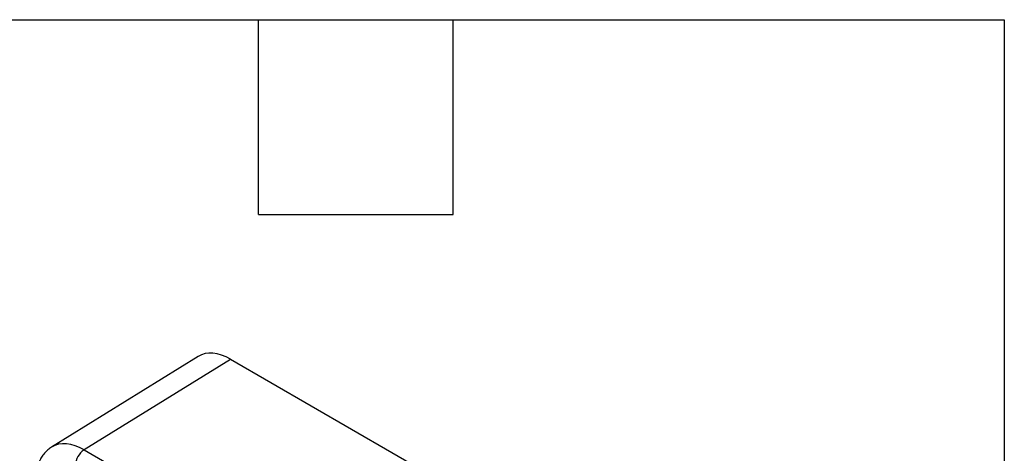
# Model space of a CAD drawing. Header units: millimetres. Extents: x 13 to 546, y 13 to 419.
# Tile 15 of 15: x 469 to 546, y 385 to 419. Entities that reach past the tile are written whole.
import ezdxf

# ---------------------------------------------------------------- set-up
doc = ezdxf.new("R2010")
doc.units = ezdxf.units.MM
doc.header["$LTSCALE"] = 2
doc.layers.add('TEXT', color=140, linetype='Continuous', lineweight=25)

msp = doc.modelspace()

# ---------------------------------------------------------------- linework, layer by layer
for p, q in [((482.941, 392.735), (471.461, 385.636)), ((485.466, 392.502), (474.009, 385.417)), ((485.485, 392.513), (525.084, 369.653)), ((474.009, 385.417), (513.201, 362.793))]:
    msp.add_line(p, q)
msp.add_arc((474.853, 384.129), 1.541, 123.22971, 177.34769)
for centre, major_axis, ratio, start_param, end_param in [((485.486, 388.429), (-2.501, 4.332), 0.577206, 5.497929, 6.300701), ((474.022, 381.341), (-2.526, 4.316), 0.577262, 5.494532, 6.295254)]:
    msp.add_ellipse(centre, major_axis=major_axis, ratio=ratio, start_param=start_param, end_param=end_param)
msp.add_open_spline([(471.468, 385.64), (471.466, 385.639), (471.353, 385.581), (471.158, 385.42), (470.893, 385.16), (470.67, 384.854), (470.487, 384.512), (470.346, 384.133), (470.248, 383.719), (470.2, 383.329), (470.195, 383.075), (470.193, 382.975)], degree=3, knots=[0, 0, 0, 0, 0.002703, 0.127268, 0.251313, 0.376375, 0.503974, 0.635227, 0.770598, 0.909725, 1, 1, 1, 1])
at = {"layer": 'TEXT'}
for p, q in [((12.7, 419.1), (546.1, 419.1)), ((487.68, 403.86), (487.68, 419.1)), ((502.92, 403.86), (502.92, 419.1)), ((546.1, 419.1), (546.1, 12.7)), ((487.68, 403.86), (502.92, 403.86))]:
    msp.add_line(p, q, dxfattribs=at)

doc.saveas('drawing.dxf')
